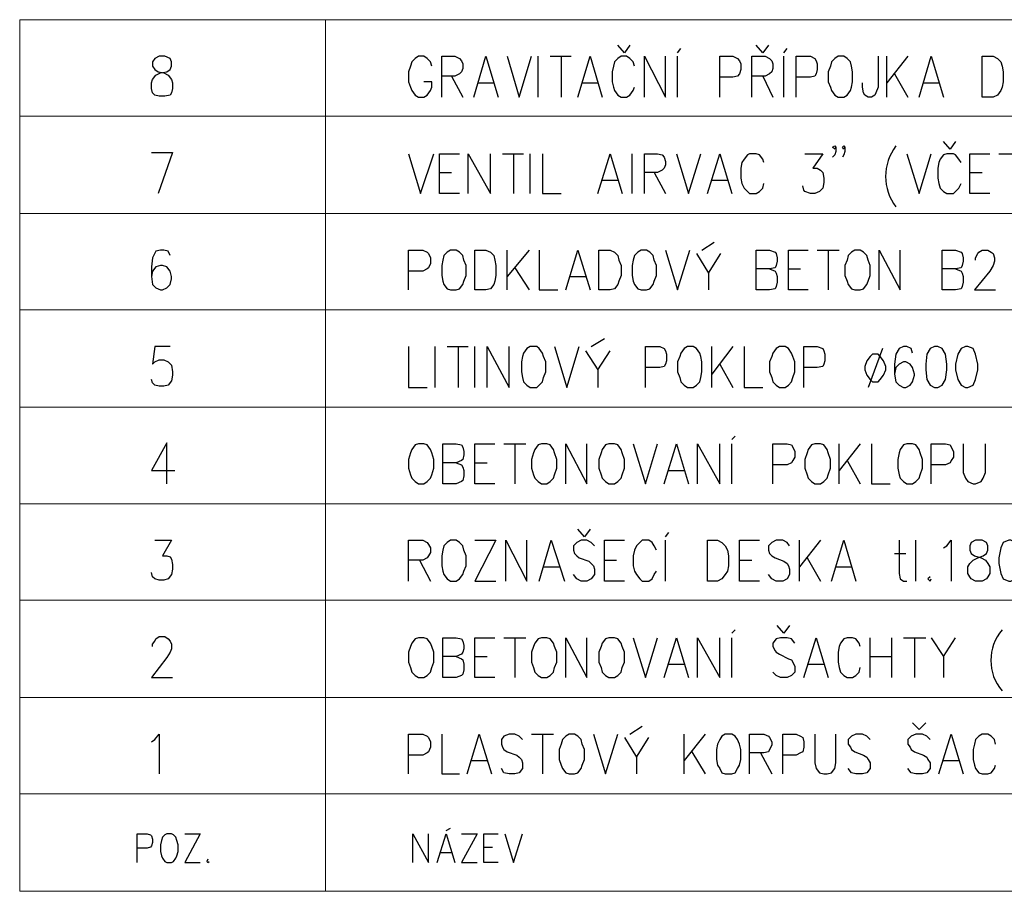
# Model space of a CAD drawing. Header units: millimetres. Extents: x 1 to 417021, y 3 to 99846.
# Tile 46 of 52: x 371716 to 373198, y 94716 to 96028. Entities that reach past the tile are written whole.
import ezdxf

# ---------------------------------------------------------------- set-up
doc = ezdxf.new("R2010")
doc.units = ezdxf.units.MM
doc.layers.add('PDF_Geometrie', color=251, linetype='Continuous')

msp = doc.modelspace()

# ---------------------------------------------------------------- linework, layer by layer
at = {"layer": 'PDF_Geometrie', "color": 5, "lineweight": 5}
for points in [[(371716.275, 95735.909), (371716.275, 96027.564), (375734.448, 96027.564), (375734.448, 95735.909)], [(372176.256, 94715.95), (372176.256, 94862.611), (372176.256, 95154.266), (372176.256, 95299.26), (372176.256, 95590.915), (372176.256, 95735.909), (372176.256, 96027.564)], [(371716.275, 95882.57), (375734.448, 95882.57)], [(371716.275, 95299.26), (371716.275, 95590.915)], [(371716.275, 95444.254), (375734.448, 95444.254)], [(371716.275, 94862.611), (371716.275, 94715.95), (375734.448, 94715.95), (375734.448, 94862.611), (371716.275, 94862.611), (371716.275, 95299.26), (375734.448, 95299.26), (375734.448, 94862.611)], [(371716.275, 95154.266), (375734.448, 95154.266)], [(371716.275, 95007.605), (375734.448, 95007.605)]]:
    msp.add_lwpolyline(points, dxfattribs=at)
at = {"layer": 'PDF_Geometrie', "color": 7, "lineweight": 25}
for points in [[(372634.571, 95989.232), (372626.238, 95977.566), (372616.238, 95989.232)], [(372706.235, 95977.566), (372711.235, 95984.232)], [(372842.896, 95989.232), (372834.563, 95977.566), (372824.563, 95989.232)], [(372866.228, 95977.566), (372871.228, 95984.232)], [(372336.25, 95957.567), (372334.583, 95964.233), (372329.583, 95969.233), (372324.584, 95972.566), (372316.251, 95972.566), (372311.251, 95969.233), (372306.251, 95964.233), (372304.585, 95957.567), (372301.251, 95949.234), (372301.251, 95934.234), (372304.585, 95925.901), (372306.251, 95920.901), (372311.251, 95914.235), (372316.251, 95910.902), (372324.584, 95910.902), (372329.583, 95914.235), (372334.583, 95920.901), (372336.25, 95925.901), (372336.25, 95934.234), (372324.584, 95934.234)], [(372351.249, 95910.902), (372351.249, 95972.566), (372371.248, 95972.566), (372377.915, 95969.233), (372381.248, 95965.899), (372382.915, 95960.9), (372382.915, 95954.233), (372381.248, 95949.234), (372377.915, 95945.9), (372371.248, 95942.567), (372351.249, 95942.567)], [(372399.581, 95910.902), (372417.913, 95972.566), (372436.246, 95910.902)], [(372449.579, 95972.566), (372467.911, 95910.902), (372486.244, 95972.566)], [(372496.243, 95910.902), (372496.243, 95972.566)], [(372514.576, 95972.566), (372546.241, 95972.566)], [(372531.242, 95972.566), (372531.242, 95910.902)], [(372556.241, 95910.902), (372574.574, 95972.566), (372592.906, 95910.902)], [(372641.237, 95957.567), (372639.571, 95964.233), (372634.571, 95969.233), (372629.571, 95972.566), (372621.238, 95972.566), (372616.238, 95969.233), (372611.239, 95964.233), (372609.572, 95957.567), (372607.905, 95949.234), (372607.905, 95934.234), (372609.572, 95925.901), (372611.239, 95920.901), (372616.238, 95914.235), (372621.238, 95910.902), (372629.571, 95910.902), (372634.571, 95914.235), (372639.571, 95920.901), (372641.237, 95925.901)], [(372656.237, 95910.902), (372656.237, 95972.566), (372687.902, 95910.902), (372687.902, 95972.566)], [(372706.235, 95910.902), (372706.235, 95972.566)], [(372769.566, 95910.902), (372769.566, 95972.566), (372789.565, 95972.566), (372796.231, 95969.233), (372799.564, 95965.899), (372801.231, 95960.9), (372801.231, 95952.567), (372799.564, 95945.9), (372796.231, 95942.567), (372789.565, 95940.901), (372769.566, 95940.901)], [(372817.897, 95910.902), (372817.897, 95972.566), (372837.896, 95972.566), (372844.563, 95969.233), (372847.896, 95965.899), (372849.562, 95960.9), (372849.562, 95954.233), (372847.896, 95949.234), (372844.563, 95945.9), (372837.896, 95942.567), (372817.897, 95942.567)], [(372866.228, 95910.902), (372866.228, 95972.566)], [(372884.561, 95910.902), (372884.561, 95972.566), (372906.227, 95972.566), (372912.893, 95969.233), (372914.56, 95965.899), (372916.226, 95960.9), (372916.226, 95952.567), (372914.56, 95945.9), (372912.893, 95942.567), (372906.227, 95940.901), (372884.561, 95940.901)], [(373007.889, 95972.566), (373007.889, 95925.901), (373004.556, 95917.568), (373002.889, 95914.235), (372997.889, 95910.902), (372992.89, 95910.902), (372987.89, 95914.235), (372986.223, 95917.568), (372984.557, 95925.901), (372984.557, 95932.568)], [(373021.222, 95910.902), (373021.222, 95972.566)], [(373052.887, 95972.566), (373021.222, 95932.568)], [(373069.553, 95910.902), (373087.886, 95972.566), (373106.218, 95910.902)], [(372366.249, 95942.567), (372382.915, 95910.902)], [(372834.563, 95942.567), (372849.562, 95910.902)], [(373032.888, 95945.9), (373052.887, 95910.902)], [(372406.247, 95932.568), (372429.579, 95932.568)], [(372562.907, 95932.568), (372586.24, 95932.568)], [(373076.22, 95932.568), (373099.552, 95932.568)], [(372944.558, 95835.905), (372942.892, 95832.572), (372939.559, 95835.905), (372942.892, 95837.571), (372944.558, 95835.905), (372944.558, 95829.238), (372942.892, 95824.239), (372939.559, 95820.905)], [(372957.891, 95835.905), (372956.225, 95832.572), (372954.558, 95835.905), (372956.225, 95837.571), (372957.891, 95835.905), (372957.891, 95829.238), (372956.225, 95824.239), (372954.558, 95820.905)], [(373124.551, 95844.238), (373116.218, 95832.572), (373106.218, 95844.238)], [(371914.6, 95827.572), (371946.266, 95827.572), (371924.6, 95765.908)], [(372301.251, 95825.905), (372319.584, 95765.908), (372339.583, 95825.905)], [(372377.915, 95765.908), (372347.916, 95765.908), (372347.916, 95825.905), (372377.915, 95825.905)], [(372391.248, 95765.908), (372391.248, 95825.905), (372424.58, 95765.908), (372424.58, 95825.905)], [(372442.912, 95825.905), (372474.578, 95825.905)], [(372459.578, 95825.905), (372459.578, 95765.908)], [(372484.577, 95765.908), (372484.577, 95825.905)], [(372502.91, 95825.905), (372502.91, 95765.908), (372531.242, 95765.908)], [(372586.24, 95765.908), (372604.572, 95825.905), (372622.905, 95765.908)], [(372637.904, 95765.908), (372637.904, 95825.905)], [(372656.237, 95765.908), (372656.237, 95825.905), (372676.236, 95825.905), (372682.902, 95824.239), (372686.236, 95820.905), (372687.902, 95814.239), (372687.902, 95809.239), (372686.236, 95804.239), (372682.902, 95800.906), (372676.236, 95797.573), (372656.237, 95797.573)], [(372704.568, 95825.905), (372722.901, 95765.908), (372741.233, 95825.905)], [(372751.233, 95765.908), (372769.566, 95825.905), (372787.898, 95765.908)], [(372836.23, 95812.572), (372834.563, 95817.572), (372829.563, 95824.239), (372824.563, 95825.905), (372814.564, 95825.905), (372811.231, 95824.239), (372806.231, 95817.572), (372802.898, 95812.572), (372801.231, 95804.239), (372801.231, 95789.24), (372802.898, 95780.907), (372806.231, 95774.241), (372811.231, 95769.241), (372814.564, 95765.908), (372824.563, 95765.908), (372829.563, 95769.241), (372834.563, 95774.241), (372836.23, 95780.907)], [(372897.894, 95825.905), (372924.559, 95825.905), (372909.56, 95804.239), (372916.226, 95804.239), (372921.226, 95800.906), (372924.559, 95797.573), (372926.226, 95789.24), (372926.226, 95782.574), (372924.559, 95774.241), (372919.559, 95769.241), (372912.893, 95765.908), (372906.227, 95765.908), (372897.894, 95769.241), (372896.227, 95770.907), (372894.56, 95777.574)], [(373051.221, 95825.905), (373069.553, 95765.908), (373087.886, 95825.905)], [(373132.884, 95812.572), (373129.551, 95817.572), (373124.551, 95824.239), (373121.218, 95825.905), (373111.218, 95825.905), (373106.218, 95824.239), (373101.219, 95817.572), (373099.552, 95812.572), (373097.885, 95804.239), (373097.885, 95789.24), (373099.552, 95780.907), (373101.219, 95774.241), (373106.218, 95769.241), (373111.218, 95765.908), (373121.218, 95765.908), (373124.551, 95769.241), (373129.551, 95774.241), (373132.884, 95780.907)], [(373176.215, 95765.908), (373146.217, 95765.908), (373146.217, 95825.905), (373176.215, 95825.905)], [(373189.548, 95825.905), (373222.88, 95825.905)], [(372347.916, 95797.573), (372366.249, 95797.573)], [(372592.906, 95785.907), (372616.238, 95785.907)], [(372671.236, 95797.573), (372687.902, 95765.908)], [(372757.899, 95785.907), (372781.232, 95785.907)], [(373146.217, 95797.573), (373164.549, 95797.573)], [(372742.9, 95680.911), (372761.233, 95692.577)], [(371942.933, 95672.578), (371939.599, 95679.244), (371932.933, 95680.911), (371927.933, 95680.911), (371921.267, 95679.244), (371916.267, 95669.245), (371914.6, 95655.912), (371914.6, 95640.913), (371916.267, 95629.247), (371921.267, 95624.247), (371927.933, 95620.914), (371931.266, 95620.914), (371937.933, 95624.247), (371942.933, 95629.247), (371944.599, 95637.58), (371944.599, 95640.913), (371942.933, 95649.246), (371937.933, 95655.912), (371931.266, 95657.579), (371927.933, 95657.579), (371921.267, 95655.912), (371916.267, 95649.246), (371914.6, 95640.913)], [(372301.251, 95620.914), (372301.251, 95680.911), (372322.917, 95680.911), (372329.583, 95677.578), (372331.25, 95675.911), (372334.583, 95669.245), (372334.583, 95660.912), (372331.25, 95654.246), (372329.583, 95652.579), (372322.917, 95649.246), (372301.251, 95649.246)], [(372449.579, 95620.914), (372449.579, 95680.911)], [(372482.911, 95680.911), (372449.579, 95640.913)], [(372497.91, 95680.911), (372497.91, 95620.914), (372526.242, 95620.914)], [(372537.908, 95620.914), (372556.241, 95680.911), (372574.574, 95620.914)], [(372687.902, 95680.911), (372706.235, 95620.914), (372724.567, 95680.911)], [(372734.567, 95675.911), (372752.9, 95645.913), (372771.232, 95675.911)], [(372844.563, 95652.579), (372852.896, 95649.246), (372854.562, 95645.913), (372856.229, 95640.913), (372856.229, 95632.58), (372854.562, 95625.913), (372852.896, 95622.58), (372844.563, 95620.914), (372824.563, 95620.914), (372824.563, 95680.911), (372844.563, 95680.911), (372852.896, 95677.578), (372854.562, 95675.911), (372856.229, 95669.245), (372856.229, 95664.245), (372854.562, 95657.579), (372852.896, 95654.246), (372844.563, 95652.579), (372824.563, 95652.579)], [(372902.893, 95620.914), (372872.895, 95620.914), (372872.895, 95680.911), (372902.893, 95680.911)], [(372916.226, 95680.911), (372949.558, 95680.911)], [(372932.892, 95680.911), (372932.892, 95620.914)], [(373009.556, 95620.914), (373009.556, 95680.911), (373041.221, 95620.914), (373041.221, 95680.911)], [(373124.551, 95652.579), (373132.884, 95649.246), (373134.551, 95645.913), (373136.217, 95640.913), (373136.217, 95632.58), (373134.551, 95625.913), (373132.884, 95622.58), (373124.551, 95620.914), (373104.552, 95620.914), (373104.552, 95680.911), (373124.551, 95680.911), (373132.884, 95677.578), (373134.551, 95675.911), (373136.217, 95669.245), (373136.217, 95664.245), (373134.551, 95657.579), (373132.884, 95654.246), (373124.551, 95652.579), (373104.552, 95652.579)], [(373154.55, 95665.912), (373154.55, 95669.245), (373157.883, 95675.911), (373159.55, 95677.578), (373164.549, 95680.911), (373172.882, 95680.911), (373177.882, 95677.578), (373181.215, 95675.911), (373182.882, 95669.245), (373182.882, 95664.245), (373181.215, 95657.579), (373176.215, 95649.246), (373152.883, 95620.914), (373184.548, 95620.914)], [(372461.245, 95654.246), (372482.911, 95620.914)], [(372872.895, 95652.579), (372891.227, 95652.579)], [(372544.575, 95640.913), (372567.907, 95640.913)], [(372752.9, 95645.913), (372752.9, 95620.914)], [(371942.933, 95535.917), (371919.6, 95535.917), (371916.267, 95509.251), (371919.6, 95512.585), (371926.267, 95515.918), (371932.933, 95515.918), (371939.599, 95512.585), (371944.599, 95507.585), (371946.266, 95497.585), (371946.266, 95492.585), (371944.599, 95484.252), (371939.599, 95477.586), (371932.933, 95475.919), (371926.267, 95475.919), (371919.6, 95477.586), (371916.267, 95480.919), (371914.6, 95485.919)], [(372301.251, 95535.917), (372301.251, 95474.253), (372329.583, 95474.253)], [(372341.25, 95474.253), (372341.25, 95535.917)], [(372359.582, 95535.917), (372391.248, 95535.917)], [(372376.248, 95535.917), (372376.248, 95474.253)], [(372401.247, 95474.253), (372401.247, 95535.917)], [(372419.58, 95474.253), (372419.58, 95535.917), (372452.912, 95474.253), (372452.912, 95535.917)], [(372521.242, 95535.917), (372539.575, 95474.253), (372557.908, 95535.917)], [(372576.24, 95535.917), (372596.239, 95547.583)], [(372657.903, 95474.253), (372657.903, 95535.917), (372679.569, 95535.917), (372686.236, 95532.584), (372687.902, 95529.251), (372689.569, 95524.251), (372689.569, 95514.251), (372687.902, 95509.251), (372686.236, 95505.918), (372679.569, 95504.252), (372657.903, 95504.252)], [(372757.899, 95474.253), (372757.899, 95535.917)], [(372789.565, 95535.917), (372757.899, 95494.252)], [(372806.231, 95535.917), (372806.231, 95474.253), (372834.563, 95474.253)], [(372896.227, 95474.253), (372896.227, 95535.917), (372916.226, 95535.917), (372924.559, 95532.584), (372926.226, 95529.251), (372927.892, 95524.251), (372927.892, 95514.251), (372926.226, 95509.251), (372924.559, 95505.918), (372916.226, 95504.252), (372896.227, 95504.252)], [(373059.554, 95525.917), (373057.887, 95532.584), (373051.221, 95535.917), (373046.221, 95535.917), (373039.554, 95532.584), (373034.555, 95524.251), (373032.888, 95509.251), (373032.888, 95494.252), (373034.555, 95482.586), (373039.554, 95477.586), (373046.221, 95474.253), (373049.554, 95474.253), (373056.22, 95477.586), (373059.554, 95482.586), (373062.887, 95492.585), (373062.887, 95494.252), (373059.554, 95504.252), (373056.22, 95509.251), (373049.554, 95512.585), (373046.221, 95512.585), (373039.554, 95509.251), (373034.555, 95504.252), (373032.888, 95494.252)], [(372567.907, 95529.251), (372586.24, 95500.918), (372604.572, 95529.251)], [(373014.555, 95532.584), (372992.89, 95474.253)], [(372769.566, 95509.251), (372789.565, 95474.253)], [(372586.24, 95500.918), (372586.24, 95474.253)], [(372787.898, 95395.923), (372792.898, 95400.922)], [(371937.933, 95329.259), (371937.933, 95390.923), (371914.6, 95349.258), (371949.599, 95349.258)], [(372372.915, 95360.924), (372381.248, 95357.591), (372382.915, 95354.258), (372384.581, 95349.258), (372384.581, 95340.925), (372382.915, 95334.259), (372381.248, 95332.592), (372372.915, 95329.259), (372352.916, 95329.259), (372352.916, 95389.256), (372372.915, 95389.256), (372381.248, 95387.59), (372382.915, 95384.256), (372384.581, 95377.59), (372384.581, 95372.59), (372382.915, 95365.924), (372381.248, 95364.257), (372372.915, 95360.924), (372352.916, 95360.924)], [(372431.246, 95329.259), (372401.247, 95329.259), (372401.247, 95389.256), (372431.246, 95389.256)], [(372444.579, 95389.256), (372477.911, 95389.256)], [(372461.245, 95389.256), (372461.245, 95329.259)], [(372537.908, 95329.259), (372537.908, 95389.256), (372569.574, 95329.259), (372569.574, 95389.256)], [(372639.571, 95389.256), (372657.903, 95329.259), (372676.236, 95389.256)], [(372686.236, 95329.259), (372704.568, 95389.256), (372722.901, 95329.259)], [(372736.234, 95329.259), (372736.234, 95389.256), (372769.566, 95329.259), (372769.566, 95389.256)], [(372787.898, 95329.259), (372787.898, 95389.256)], [(372849.562, 95329.259), (372849.562, 95389.256), (372871.228, 95389.256), (372877.895, 95387.59), (372879.561, 95384.256), (372882.894, 95377.59), (372882.894, 95369.257), (372879.561, 95364.257), (372877.895, 95360.924), (372871.228, 95357.591), (372849.562, 95357.591)], [(372949.558, 95329.259), (372949.558, 95389.256)], [(372981.223, 95389.256), (372949.558, 95349.258)], [(372997.889, 95389.256), (372997.889, 95329.259), (373026.222, 95329.259)], [(373087.886, 95329.259), (373087.886, 95389.256), (373109.552, 95389.256), (373116.218, 95387.59), (373117.885, 95384.256), (373121.218, 95377.59), (373121.218, 95369.257), (373117.885, 95364.257), (373116.218, 95360.924), (373109.552, 95357.591), (373087.886, 95357.591)], [(373136.217, 95389.256), (373136.217, 95345.925), (373139.55, 95337.592), (373142.884, 95332.592), (373151.217, 95329.259), (373154.55, 95329.259), (373162.883, 95332.592), (373166.216, 95337.592), (373169.549, 95345.925), (373169.549, 95389.256)], [(372401.247, 95360.924), (372419.58, 95360.924)], [(372961.224, 95364.257), (372981.223, 95329.259)], [(372692.902, 95349.258), (372716.234, 95349.258)], [(372574.574, 95260.928), (372566.241, 95249.262), (372556.241, 95260.928)], [(372687.902, 95249.262), (372692.902, 95255.928)], [(371919.6, 95244.262), (371944.599, 95244.262), (371931.266, 95220.93), (371937.933, 95220.93), (371942.933, 95219.263), (371944.599, 95215.93), (371946.266, 95207.597), (371946.266, 95200.931), (371944.599, 95192.598), (371939.599, 95185.931), (371932.933, 95184.265), (371926.267, 95184.265), (371919.6, 95185.931), (371916.267, 95189.264), (371914.6, 95195.931)], [(372301.251, 95182.598), (372301.251, 95244.262), (372322.917, 95244.262), (372329.583, 95240.929), (372331.25, 95237.596), (372334.583, 95232.596), (372334.583, 95225.93), (372331.25, 95220.93), (372329.583, 95217.597), (372322.917, 95214.263), (372301.251, 95214.263)], [(372401.247, 95244.262), (372432.913, 95244.262), (372401.247, 95182.598), (372432.913, 95182.598)], [(372447.912, 95182.598), (372447.912, 95244.262), (372479.577, 95182.598), (372479.577, 95244.262)], [(372497.91, 95182.598), (372516.243, 95244.262), (372536.242, 95182.598)], [(372581.24, 95235.929), (372576.24, 95240.929), (372569.574, 95244.262), (372561.241, 95244.262), (372554.574, 95240.929), (372549.575, 95235.929), (372549.575, 95229.263), (372551.241, 95224.263), (372554.574, 95220.93), (372557.908, 95217.597), (372572.907, 95212.597), (372576.24, 95209.264), (372579.573, 95205.93), (372581.24, 95200.931), (372581.24, 95192.598), (372576.24, 95185.931), (372569.574, 95182.598), (372561.241, 95182.598), (372554.574, 95185.931), (372549.575, 95192.598)], [(372626.238, 95182.598), (372596.239, 95182.598), (372596.239, 95244.262), (372626.238, 95244.262)], [(372674.569, 95229.263), (372671.236, 95235.929), (372667.903, 95240.929), (372662.903, 95244.262), (372652.904, 95244.262), (372649.57, 95240.929), (372644.571, 95235.929), (372641.237, 95229.263), (372639.571, 95220.93), (372639.571, 95205.93), (372641.237, 95197.597), (372644.571, 95192.598), (372649.57, 95185.931), (372652.904, 95182.598), (372662.903, 95182.598), (372667.903, 95185.931), (372671.236, 95192.598), (372674.569, 95197.597)], [(372687.902, 95182.598), (372687.902, 95244.262)], [(372829.563, 95182.598), (372799.564, 95182.598), (372799.564, 95244.262), (372829.563, 95244.262)], [(372874.561, 95235.929), (372871.228, 95240.929), (372864.562, 95244.262), (372854.562, 95244.262), (372847.896, 95240.929), (372842.896, 95235.929), (372842.896, 95229.263), (372844.563, 95224.263), (372847.896, 95220.93), (372852.896, 95217.597), (372866.228, 95212.597), (372871.228, 95209.264), (372872.895, 95205.93), (372874.561, 95200.931), (372874.561, 95192.598), (372871.228, 95185.931), (372864.562, 95182.598), (372854.562, 95182.598), (372847.896, 95185.931), (372842.896, 95192.598)], [(372889.561, 95182.598), (372889.561, 95244.262)], [(372921.226, 95244.262), (372889.561, 95204.264)], [(372937.892, 95182.598), (372956.225, 95244.262), (372974.557, 95182.598)], [(373039.554, 95244.262), (373039.554, 95194.264), (373041.221, 95185.931), (373046.221, 95182.598), (373051.221, 95182.598)], [(373064.553, 95182.598), (373064.553, 95244.262)], [(373106.218, 95232.596), (373111.218, 95235.929), (373117.885, 95244.262), (373117.885, 95182.598)], [(373032.888, 95224.263), (373049.554, 95224.263)], [(372317.917, 95214.263), (372334.583, 95182.598)], [(372596.239, 95214.263), (372614.572, 95214.263)], [(372799.564, 95214.263), (372817.897, 95214.263)], [(372901.227, 95217.597), (372921.226, 95182.598)], [(372504.576, 95204.264), (372527.909, 95204.264)], [(372944.558, 95204.264), (372967.891, 95204.264)], [(373086.219, 95189.264), (373082.886, 95185.931), (373086.219, 95182.598), (373087.886, 95185.931)], [(372787.898, 95104.268), (372792.898, 95109.268)], [(372874.561, 95115.934), (372866.228, 95104.268), (372856.229, 95115.934)], [(371916.267, 95084.269), (371916.267, 95087.602), (371919.6, 95092.602), (371921.267, 95095.935), (371926.267, 95099.268), (371934.6, 95099.268), (371939.599, 95095.935), (371942.933, 95092.602), (371944.599, 95087.602), (371944.599, 95080.936), (371942.933, 95075.936), (371937.933, 95067.603), (371914.6, 95037.604), (371946.266, 95037.604)], [(372372.915, 95069.269), (372381.248, 95065.936), (372382.915, 95064.27), (372384.581, 95057.603), (372384.581, 95049.27), (372382.915, 95042.604), (372381.248, 95040.937), (372372.915, 95037.604), (372352.916, 95037.604), (372352.916, 95097.601), (372372.915, 95097.601), (372381.248, 95095.935), (372382.915, 95092.602), (372384.581, 95085.935), (372384.581, 95080.936), (372382.915, 95075.936), (372381.248, 95072.603), (372372.915, 95069.269), (372352.916, 95069.269)], [(372431.246, 95037.604), (372401.247, 95037.604), (372401.247, 95097.601), (372431.246, 95097.601)], [(372444.579, 95097.601), (372477.911, 95097.601)], [(372461.245, 95097.601), (372461.245, 95037.604)], [(372537.908, 95037.604), (372537.908, 95097.601), (372569.574, 95037.604), (372569.574, 95097.601)], [(372639.571, 95097.601), (372657.903, 95037.604), (372676.236, 95097.601)], [(372686.236, 95037.604), (372704.568, 95097.601), (372722.901, 95037.604)], [(372736.234, 95037.604), (372736.234, 95097.601), (372769.566, 95037.604), (372769.566, 95097.601)], [(372787.898, 95037.604), (372787.898, 95097.601)], [(372882.894, 95089.269), (372877.895, 95095.935), (372871.228, 95097.601), (372861.229, 95097.601), (372854.562, 95095.935), (372849.562, 95089.269), (372849.562, 95084.269), (372852.896, 95077.602), (372854.562, 95075.936), (372859.562, 95072.603), (372872.895, 95065.936), (372877.895, 95064.27), (372879.561, 95060.936), (372882.894, 95054.27), (372882.894, 95045.937), (372877.895, 95040.937), (372871.228, 95037.604), (372861.229, 95037.604), (372854.562, 95040.937), (372849.562, 95045.937)], [(372896.227, 95037.604), (372914.56, 95097.601), (372932.892, 95037.604)], [(372981.223, 95084.269), (372979.557, 95089.269), (372974.557, 95095.935), (372969.557, 95097.601), (372961.224, 95097.601), (372956.225, 95095.935), (372951.225, 95089.269), (372949.558, 95084.269), (372947.892, 95075.936), (372947.892, 95060.936), (372949.558, 95052.603), (372951.225, 95045.937), (372956.225, 95040.937), (372961.224, 95037.604), (372969.557, 95037.604), (372974.557, 95040.937), (372979.557, 95045.937), (372981.223, 95052.603)], [(372996.223, 95037.604), (372996.223, 95097.601)], [(373027.888, 95097.601), (373027.888, 95037.604)], [(373046.221, 95097.601), (373079.553, 95097.601)], [(373062.887, 95097.601), (373062.887, 95037.604)], [(373087.886, 95097.601), (373106.218, 95069.269), (373124.551, 95097.601)], [(372401.247, 95069.269), (372419.58, 95069.269)], [(372996.223, 95069.269), (373027.888, 95069.269)], [(373106.218, 95069.269), (373106.218, 95037.604)], [(372692.902, 95057.603), (372716.234, 95057.603)], [(372902.893, 95057.603), (372926.226, 95057.603)], [(372634.571, 94952.607), (372652.904, 94964.274)], [(373079.553, 94969.273), (373069.553, 94959.274), (373059.554, 94969.273)], [(371914.6, 94940.941), (371919.6, 94944.274), (371926.267, 94952.607), (371926.267, 94892.61)], [(372301.251, 94892.61), (372301.251, 94952.607), (372322.917, 94952.607), (372329.583, 94949.274), (372331.25, 94947.608), (372334.583, 94940.941), (372334.583, 94932.608), (372331.25, 94925.942), (372329.583, 94924.275), (372322.917, 94920.942), (372301.251, 94920.942)], [(372351.249, 94952.607), (372351.249, 94892.61), (372377.915, 94892.61)], [(372389.581, 94892.61), (372407.914, 94952.607), (372426.246, 94892.61)], [(372472.911, 94944.274), (372467.911, 94949.274), (372461.245, 94952.607), (372452.912, 94952.607), (372444.579, 94949.274), (372441.246, 94944.274), (372441.246, 94937.608), (372442.912, 94932.608), (372444.579, 94929.275), (372449.579, 94925.942), (372464.578, 94920.942), (372467.911, 94917.609), (372471.244, 94914.276), (372472.911, 94909.276), (372472.911, 94900.943), (372467.911, 94894.276), (372461.245, 94892.61), (372452.912, 94892.61), (372444.579, 94894.276), (372441.246, 94900.943)], [(372486.244, 94952.607), (372519.576, 94952.607)], [(372502.91, 94952.607), (372502.91, 94892.61)], [(372579.573, 94952.607), (372597.906, 94892.61), (372616.238, 94952.607)], [(372626.238, 94947.608), (372644.571, 94917.609), (372662.903, 94947.608)], [(372716.234, 94892.61), (372716.234, 94952.607)], [(372747.9, 94952.607), (372716.234, 94912.609)], [(372814.564, 94892.61), (372814.564, 94952.607), (372836.23, 94952.607), (372842.896, 94949.274), (372844.563, 94947.608), (372847.896, 94940.941), (372847.896, 94935.941), (372844.563, 94929.275), (372842.896, 94925.942), (372836.23, 94924.275), (372814.564, 94924.275)], [(372864.562, 94892.61), (372864.562, 94952.607), (372884.561, 94952.607), (372891.227, 94949.274), (372894.56, 94947.608), (372896.227, 94940.941), (372896.227, 94932.608), (372894.56, 94925.942), (372891.227, 94924.275), (372884.561, 94920.942), (372864.562, 94920.942)], [(372912.893, 94952.607), (372912.893, 94909.276), (372914.56, 94900.943), (372919.559, 94894.276), (372926.226, 94892.61), (372931.226, 94892.61), (372937.892, 94894.276), (372942.892, 94900.943), (372944.558, 94909.276), (372944.558, 94952.607)], [(372996.223, 94944.274), (372991.223, 94949.274), (372984.557, 94952.607), (372974.557, 94952.607), (372967.891, 94949.274), (372962.891, 94944.274), (372962.891, 94937.608), (372966.224, 94932.608), (372967.891, 94929.275), (372972.891, 94925.942), (372986.223, 94920.942), (372991.223, 94917.609), (372992.89, 94914.276), (372996.223, 94909.276), (372996.223, 94900.943), (372991.223, 94894.276), (372984.557, 94892.61), (372974.557, 94892.61), (372967.891, 94894.276), (372962.891, 94900.943)], [(373086.219, 94944.274), (373081.219, 94949.274), (373074.553, 94952.607), (373064.553, 94952.607), (373057.887, 94949.274), (373052.887, 94944.274), (373052.887, 94937.608), (373056.22, 94932.608), (373057.887, 94929.275), (373062.887, 94925.942), (373076.22, 94920.942), (373081.219, 94917.609), (373082.886, 94914.276), (373086.219, 94909.276), (373086.219, 94900.943), (373081.219, 94894.276), (373074.553, 94892.61), (373064.553, 94892.61), (373057.887, 94894.276), (373052.887, 94900.943)], [(373099.552, 94892.61), (373117.885, 94952.607), (373136.217, 94892.61)], [(373184.548, 94937.608), (373182.882, 94944.274), (373177.882, 94949.274), (373172.882, 94952.607), (373164.549, 94952.607), (373159.55, 94949.274), (373154.55, 94944.274), (373152.883, 94937.608), (373151.217, 94929.275), (373151.217, 94914.276), (373152.883, 94905.943), (373154.55, 94900.943), (373159.55, 94894.276), (373164.549, 94892.61), (373172.882, 94892.61), (373177.882, 94894.276), (373182.882, 94900.943), (373184.548, 94905.943)], [(372396.247, 94912.609), (372419.58, 94912.609)], [(372644.571, 94917.609), (372644.571, 94892.61)], [(372727.901, 94925.942), (372747.9, 94892.61)], [(372831.23, 94924.275), (372847.896, 94892.61)], [(373106.218, 94912.609), (373129.551, 94912.609)], [(372357.916, 94807.613), (372364.582, 94810.946)], [(371892.935, 94759.282), (371892.935, 94802.613), (371907.934, 94802.613), (371912.934, 94800.947), (371914.6, 94799.28), (371916.267, 94794.281), (371916.267, 94789.281), (371914.6, 94784.281), (371912.934, 94782.614), (371907.934, 94780.948), (371892.935, 94780.948)], [(371964.598, 94802.613), (371987.931, 94802.613), (371964.598, 94759.282), (371987.931, 94759.282)], [(372307.918, 94759.282), (372307.918, 94802.613), (372331.25, 94759.282), (372331.25, 94802.613)], [(372344.583, 94759.282), (372357.916, 94802.613), (372371.248, 94759.282)], [(372381.248, 94802.613), (372404.58, 94802.613), (372381.248, 94759.282), (372404.58, 94759.282)], [(372436.246, 94759.282), (372414.58, 94759.282), (372414.58, 94802.613), (372436.246, 94802.613)], [(372446.245, 94802.613), (372459.578, 94759.282), (372472.911, 94802.613)], [(372414.58, 94782.614), (372427.913, 94782.614)], [(371999.597, 94764.282), (371997.93, 94760.949), (371999.597, 94759.282), (372001.264, 94760.949)], [(372349.583, 94774.281), (372366.249, 94774.281)]]:
    msp.add_lwpolyline(points, dxfattribs=at)
for points in [[(371926.267, 95972.566), (371919.6, 95969.233), (371916.267, 95964.233), (371916.267, 95957.567), (371919.6, 95952.567), (371924.6, 95949.234), (371932.933, 95947.567), (371939.599, 95944.234), (371944.599, 95937.567), (371946.266, 95932.568), (371946.266, 95924.235), (371944.599, 95917.568), (371942.933, 95914.235), (371934.6, 95912.568), (371926.267, 95912.568), (371919.6, 95914.235), (371916.267, 95917.568), (371914.6, 95924.235), (371914.6, 95932.568), (371916.267, 95937.567), (371921.267, 95944.234), (371927.933, 95947.567), (371937.933, 95949.234), (371942.933, 95952.567), (371944.599, 95957.567), (371944.599, 95964.233), (371942.933, 95969.233), (371934.6, 95972.566)], [(372947.892, 95972.566), (372942.892, 95969.233), (372937.892, 95964.233), (372936.225, 95957.567), (372932.892, 95949.234), (372932.892, 95934.234), (372936.225, 95925.901), (372937.892, 95920.901), (372942.892, 95914.235), (372947.892, 95910.902), (372956.225, 95910.902), (372961.224, 95914.235), (372966.224, 95920.901), (372967.891, 95925.901), (372969.557, 95934.234), (372969.557, 95949.234), (372967.891, 95957.567), (372966.224, 95964.233), (372961.224, 95969.233), (372956.225, 95972.566)], [(373164.549, 95910.902), (373164.549, 95972.566), (373181.215, 95972.566), (373187.882, 95969.233), (373192.881, 95964.233), (373194.548, 95957.567), (373196.215, 95949.234), (373196.215, 95934.234), (373194.548, 95925.901), (373192.881, 95920.901), (373187.882, 95914.235), (373181.215, 95910.902)], [(372364.582, 95680.911), (372359.582, 95677.578), (372354.582, 95672.578), (372352.916, 95665.912), (372351.249, 95657.579), (372351.249, 95642.579), (372352.916, 95634.246), (372354.582, 95629.247), (372359.582, 95622.58), (372364.582, 95620.914), (372372.915, 95620.914), (372377.915, 95622.58), (372382.915, 95629.247), (372384.581, 95634.246), (372387.914, 95642.579), (372387.914, 95657.579), (372384.581, 95665.912), (372382.915, 95672.578), (372377.915, 95677.578), (372372.915, 95680.911)], [(372401.247, 95620.914), (372401.247, 95680.911), (372417.913, 95680.911), (372424.58, 95677.578), (372429.579, 95672.578), (372431.246, 95665.912), (372432.913, 95657.579), (372432.913, 95642.579), (372431.246, 95634.246), (372429.579, 95629.247), (372424.58, 95622.58), (372417.913, 95620.914)], [(372587.906, 95620.914), (372587.906, 95680.911), (372604.572, 95680.911), (372611.239, 95677.578), (372616.238, 95672.578), (372617.905, 95665.912), (372621.238, 95657.579), (372621.238, 95642.579), (372617.905, 95634.246), (372616.238, 95629.247), (372611.239, 95622.58), (372604.572, 95620.914)], [(372651.237, 95680.911), (372646.237, 95677.578), (372641.237, 95672.578), (372639.571, 95665.912), (372637.904, 95657.579), (372637.904, 95642.579), (372639.571, 95634.246), (372641.237, 95629.247), (372646.237, 95622.58), (372651.237, 95620.914), (372659.57, 95620.914), (372664.57, 95622.58), (372669.57, 95629.247), (372671.236, 95634.246), (372674.569, 95642.579), (372674.569, 95657.579), (372671.236, 95665.912), (372669.57, 95672.578), (372664.57, 95677.578), (372659.57, 95680.911)], [(372972.891, 95680.911), (372967.891, 95677.578), (372962.891, 95672.578), (372961.224, 95665.912), (372957.891, 95657.579), (372957.891, 95642.579), (372961.224, 95634.246), (372962.891, 95629.247), (372967.891, 95622.58), (372972.891, 95620.914), (372981.223, 95620.914), (372986.223, 95622.58), (372991.223, 95629.247), (372992.89, 95634.246), (372996.223, 95642.579), (372996.223, 95657.579), (372992.89, 95665.912), (372991.223, 95672.578), (372986.223, 95677.578), (372981.223, 95680.911)], [(372484.577, 95535.917), (372479.577, 95532.584), (372474.578, 95525.917), (372472.911, 95520.918), (372471.244, 95512.585), (372471.244, 95497.585), (372472.911, 95489.252), (372474.578, 95482.586), (372479.577, 95477.586), (372484.577, 95474.253), (372494.577, 95474.253), (372497.91, 95477.586), (372502.91, 95482.586), (372504.576, 95489.252), (372507.91, 95497.585), (372507.91, 95512.585), (372504.576, 95520.918), (372502.91, 95525.917), (372497.91, 95532.584), (372494.577, 95535.917)], [(372721.234, 95535.917), (372716.234, 95532.584), (372711.235, 95525.917), (372709.568, 95520.918), (372706.235, 95512.585), (372706.235, 95497.585), (372709.568, 95489.252), (372711.235, 95482.586), (372716.234, 95477.586), (372721.234, 95474.253), (372729.567, 95474.253), (372734.567, 95477.586), (372739.567, 95482.586), (372741.233, 95489.252), (372742.9, 95497.585), (372742.9, 95512.585), (372741.233, 95520.918), (372739.567, 95525.917), (372734.567, 95532.584), (372729.567, 95535.917)], [(372859.562, 95535.917), (372854.562, 95532.584), (372849.562, 95525.917), (372847.896, 95520.918), (372844.563, 95512.585), (372844.563, 95497.585), (372847.896, 95489.252), (372849.562, 95482.586), (372854.562, 95477.586), (372859.562, 95474.253), (372867.895, 95474.253), (372872.895, 95477.586), (372877.895, 95482.586), (372879.561, 95489.252), (372882.894, 95497.585), (372882.894, 95512.585), (372879.561, 95520.918), (372877.895, 95525.917), (372872.895, 95532.584), (372867.895, 95535.917)], [(373092.886, 95535.917), (373086.219, 95532.584), (373081.219, 95524.251), (373079.553, 95509.251), (373079.553, 95500.918), (373081.219, 95485.919), (373086.219, 95477.586), (373092.886, 95474.253), (373097.885, 95474.253), (373104.552, 95477.586), (373109.552, 95485.919), (373111.218, 95500.918), (373111.218, 95509.251), (373109.552, 95524.251), (373104.552, 95532.584), (373097.885, 95535.917)], [(373139.55, 95535.917), (373132.884, 95532.584), (373127.884, 95524.251), (373124.551, 95509.251), (373124.551, 95500.918), (373127.884, 95485.919), (373132.884, 95477.586), (373139.55, 95474.253), (373142.884, 95474.253), (373151.217, 95477.586), (373154.55, 95485.919), (373157.883, 95500.918), (373157.883, 95509.251), (373154.55, 95524.251), (373151.217, 95532.584), (373142.884, 95535.917)], [(372999.556, 95524.251), (372996.223, 95520.918), (372991.223, 95514.251), (372987.89, 95505.918), (372987.89, 95500.918), (372991.223, 95492.585), (372996.223, 95485.919), (372999.556, 95482.586), (373007.889, 95482.586), (373011.222, 95485.919), (373016.222, 95492.585), (373019.555, 95500.918), (373019.555, 95505.918), (373016.222, 95514.251), (373011.222, 95520.918), (373007.889, 95524.251)], [(372316.251, 95389.256), (372311.251, 95387.59), (372306.251, 95380.923), (372304.585, 95375.924), (372301.251, 95365.924), (372301.251, 95352.591), (372304.585, 95342.592), (372306.251, 95337.592), (372311.251, 95332.592), (372316.251, 95329.259), (372324.584, 95329.259), (372329.583, 95332.592), (372334.583, 95337.592), (372336.25, 95342.592), (372339.583, 95352.591), (372339.583, 95365.924), (372336.25, 95375.924), (372334.583, 95380.923), (372329.583, 95387.59), (372324.584, 95389.256)], [(372501.243, 95389.256), (372496.243, 95387.59), (372491.244, 95380.923), (372489.577, 95375.924), (372486.244, 95365.924), (372486.244, 95352.591), (372489.577, 95342.592), (372491.244, 95337.592), (372496.243, 95332.592), (372501.243, 95329.259), (372509.576, 95329.259), (372514.576, 95332.592), (372519.576, 95337.592), (372521.242, 95342.592), (372524.576, 95352.591), (372524.576, 95365.924), (372521.242, 95375.924), (372519.576, 95380.923), (372514.576, 95387.59), (372509.576, 95389.256)], [(372602.906, 95389.256), (372597.906, 95387.59), (372592.906, 95380.923), (372591.24, 95375.924), (372587.906, 95365.924), (372587.906, 95352.591), (372591.24, 95342.592), (372592.906, 95337.592), (372597.906, 95332.592), (372602.906, 95329.259), (372611.239, 95329.259), (372616.238, 95332.592), (372621.238, 95337.592), (372622.905, 95342.592), (372626.238, 95352.591), (372626.238, 95365.924), (372622.905, 95375.924), (372621.238, 95380.923), (372616.238, 95387.59), (372611.239, 95389.256)], [(372912.893, 95389.256), (372907.893, 95387.59), (372902.893, 95380.923), (372901.227, 95375.924), (372897.894, 95365.924), (372897.894, 95352.591), (372901.227, 95342.592), (372902.893, 95337.592), (372907.893, 95332.592), (372912.893, 95329.259), (372921.226, 95329.259), (372926.226, 95332.592), (372931.226, 95337.592), (372932.892, 95342.592), (372936.225, 95352.591), (372936.225, 95365.924), (372932.892, 95375.924), (372931.226, 95380.923), (372926.226, 95387.59), (372921.226, 95389.256)], [(373051.221, 95389.256), (373046.221, 95387.59), (373041.221, 95380.923), (373039.554, 95375.924), (373037.888, 95365.924), (373037.888, 95352.591), (373039.554, 95342.592), (373041.221, 95337.592), (373046.221, 95332.592), (373051.221, 95329.259), (373059.554, 95329.259), (373064.553, 95332.592), (373069.553, 95337.592), (373071.22, 95342.592), (373074.553, 95352.591), (373074.553, 95365.924), (373071.22, 95375.924), (373069.553, 95380.923), (373064.553, 95387.59), (373059.554, 95389.256)], [(372364.582, 95244.262), (372359.582, 95240.929), (372354.582, 95235.929), (372352.916, 95229.263), (372351.249, 95220.93), (372351.249, 95205.93), (372352.916, 95197.597), (372354.582, 95192.598), (372359.582, 95185.931), (372364.582, 95182.598), (372372.915, 95182.598), (372377.915, 95185.931), (372382.915, 95192.598), (372384.581, 95197.597), (372387.914, 95205.93), (372387.914, 95220.93), (372384.581, 95229.263), (372382.915, 95235.929), (372377.915, 95240.929), (372372.915, 95244.262)], [(372751.233, 95182.598), (372751.233, 95244.262), (372766.232, 95244.262), (372772.899, 95240.929), (372777.899, 95235.929), (372781.232, 95229.263), (372782.898, 95220.93), (372782.898, 95205.93), (372781.232, 95197.597), (372777.899, 95192.598), (372772.899, 95185.931), (372766.232, 95182.598)], [(373154.55, 95244.262), (373147.883, 95240.929), (373146.217, 95235.929), (373146.217, 95229.263), (373147.883, 95224.263), (373152.883, 95220.93), (373162.883, 95217.597), (373169.549, 95214.263), (373172.882, 95209.264), (373176.215, 95204.264), (373176.215, 95194.264), (373172.882, 95189.264), (373171.216, 95185.931), (373164.549, 95182.598), (373154.55, 95182.598), (373147.883, 95185.931), (373146.217, 95189.264), (373142.884, 95194.264), (373142.884, 95204.264), (373146.217, 95209.264), (373151.217, 95214.263), (373157.883, 95217.597), (373166.216, 95220.93), (373171.216, 95224.263), (373172.882, 95229.263), (373172.882, 95235.929), (373171.216, 95240.929), (373164.549, 95244.262)], [(373204.548, 95244.262), (373196.215, 95240.929), (373192.881, 95232.596), (373189.548, 95217.597), (373189.548, 95209.264), (373192.881, 95194.264), (373196.215, 95185.931), (373204.548, 95182.598), (373207.881, 95182.598), (373214.547, 95185.931), (373219.547, 95194.264), (373222.88, 95209.264), (373222.88, 95217.597), (373219.547, 95232.596), (373214.547, 95240.929), (373207.881, 95244.262)], [(372316.251, 95097.601), (372311.251, 95095.935), (372306.251, 95089.269), (372304.585, 95084.269), (372301.251, 95075.936), (372301.251, 95060.936), (372304.585, 95052.603), (372306.251, 95045.937), (372311.251, 95040.937), (372316.251, 95037.604), (372324.584, 95037.604), (372329.583, 95040.937), (372334.583, 95045.937), (372336.25, 95052.603), (372339.583, 95060.936), (372339.583, 95075.936), (372336.25, 95084.269), (372334.583, 95089.269), (372329.583, 95095.935), (372324.584, 95097.601)], [(372501.243, 95097.601), (372496.243, 95095.935), (372491.244, 95089.269), (372489.577, 95084.269), (372486.244, 95075.936), (372486.244, 95060.936), (372489.577, 95052.603), (372491.244, 95045.937), (372496.243, 95040.937), (372501.243, 95037.604), (372509.576, 95037.604), (372514.576, 95040.937), (372519.576, 95045.937), (372521.242, 95052.603), (372524.576, 95060.936), (372524.576, 95075.936), (372521.242, 95084.269), (372519.576, 95089.269), (372514.576, 95095.935), (372509.576, 95097.601)], [(372602.906, 95097.601), (372597.906, 95095.935), (372592.906, 95089.269), (372591.24, 95084.269), (372587.906, 95075.936), (372587.906, 95060.936), (372591.24, 95052.603), (372592.906, 95045.937), (372597.906, 95040.937), (372602.906, 95037.604), (372611.239, 95037.604), (372616.238, 95040.937), (372621.238, 95045.937), (372622.905, 95052.603), (372626.238, 95060.936), (372626.238, 95075.936), (372622.905, 95084.269), (372621.238, 95089.269), (372616.238, 95095.935), (372611.239, 95097.601)], [(372542.908, 94952.607), (372537.908, 94949.274), (372532.909, 94944.274), (372531.242, 94937.608), (372527.909, 94929.275), (372527.909, 94914.276), (372531.242, 94905.943), (372532.909, 94900.943), (372537.908, 94894.276), (372542.908, 94892.61), (372551.241, 94892.61), (372556.241, 94894.276), (372561.241, 94900.943), (372562.907, 94905.943), (372566.241, 94914.276), (372566.241, 94929.275), (372562.907, 94937.608), (372561.241, 94944.274), (372556.241, 94949.274), (372551.241, 94952.607)], [(372777.899, 94952.607), (372772.899, 94949.274), (372769.566, 94944.274), (372766.232, 94937.608), (372764.566, 94929.275), (372764.566, 94914.276), (372766.232, 94905.943), (372769.566, 94900.943), (372772.899, 94894.276), (372777.899, 94892.61), (372787.898, 94892.61), (372792.898, 94894.276), (372796.231, 94900.943), (372799.564, 94905.943), (372801.231, 94914.276), (372801.231, 94929.275), (372799.564, 94937.608), (372796.231, 94944.274), (372792.898, 94949.274), (372787.898, 94952.607)], [(371937.933, 94802.613), (371934.6, 94800.947), (371931.266, 94797.614), (371929.6, 94792.614), (371927.933, 94785.948), (371927.933, 94775.948), (371929.6, 94769.282), (371931.266, 94765.948), (371934.6, 94760.949), (371937.933, 94759.282), (371944.599, 94759.282), (371947.932, 94760.949), (371951.266, 94765.948), (371952.932, 94769.282), (371954.599, 94775.948), (371954.599, 94785.948), (371952.932, 94792.614), (371951.266, 94797.614), (371947.932, 94800.947), (371944.599, 94802.613)]]:
    msp.add_lwpolyline(points, close=True, dxfattribs=at)
at = {"layer": 'PDF_Geometrie', "color": 5, "lineweight": 5}
msp.add_lwpolyline([(375734.448, 95590.915), (371716.275, 95590.915), (371716.275, 95735.909), (375734.448, 95735.909)], close=True, dxfattribs=at)
at = {"layer": 'PDF_Geometrie', "color": 7, "lineweight": 25}
for centre, radius, start, end in [((373095.941, 95791.74), 76.608, 143.254749, 216.745251), ((373248.213, 95063.436), 70.572, 139.501438, 220.498562)]:
    msp.add_arc(centre, radius, start, end, dxfattribs=at)

doc.saveas('drawing.dxf')
